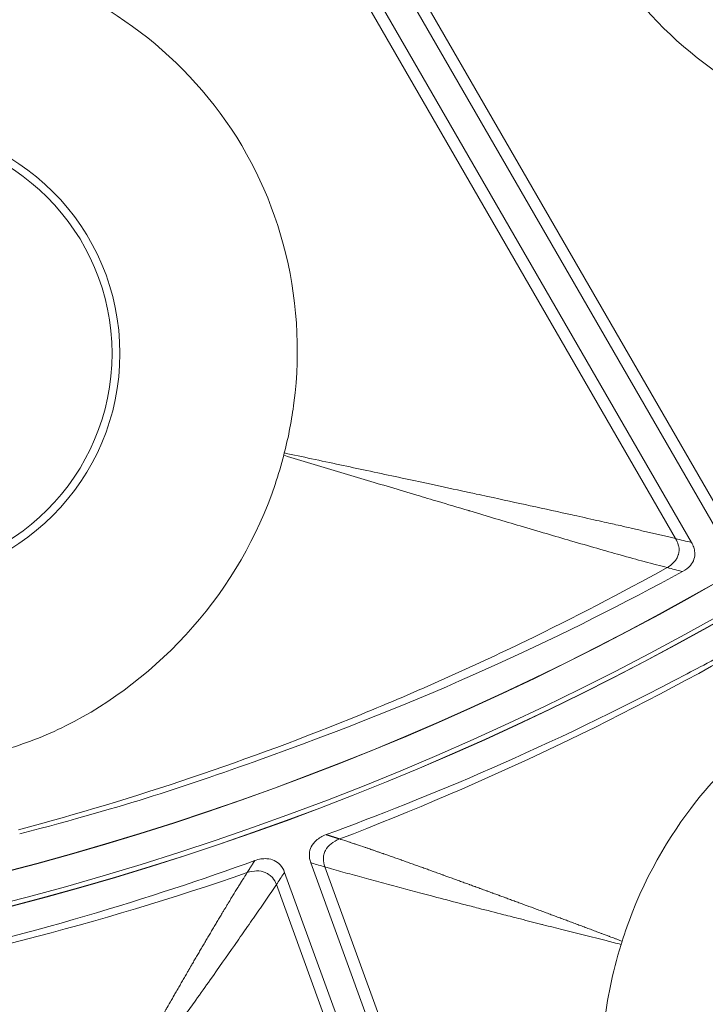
# Model space of a CAD drawing. Header units: inches. Extents: x -2.8 to 15.2, y -6.6 to 17.6.
# Tile 35 of 83: x 12.277 to 12.827, y -5.454 to -4.664. Entities that reach past the tile are written whole.
import ezdxf

# ---------------------------------------------------------------- set-up
doc = ezdxf.new("R2010")
doc.units = ezdxf.units.IN
doc.header["$MEASUREMENT"] = 0
doc.layers.add('Visible (ANSI)', color=7, linetype='Continuous', lineweight=18)
doc.layers.add('Visible Narrow (ANSI)', color=7, linetype='Continuous', lineweight=18)

msp = doc.modelspace()

# ---------------------------------------------------------------- linework, layer by layer
at = {"layer": 'Visible (ANSI)'}
for p, q in [((12.44845, -4.40289), (12.83499, -5.07239)), ((12.42901, -4.41411), (12.81555, -5.08361)), ((12.51015, -5.34069), (12.77467, -6.06746)), ((12.48906, -5.34836), (12.75358, -6.07514))]:
    msp.add_line(p, q, dxfattribs=at)
for centre, radius in [((11.68163, -3.09716), 3.54528), ((11.68163, -3.09716), 3.54195), ((11.68163, -3.09716), 3.28346), ((11.68163, -3.09716), 3.23859), ((11.68163, -3.09716), 3.23588), ((11.68163, -3.09716), 3.20276), ((11.68163, -3.09716), 3.20255), ((11.68163, -3.09716), 2.35257), ((11.68163, -3.09716), 2.35236), ((11.68163, -3.09716), 2.3248), ((11.68163, -3.09716), 2.3246), ((12.17328, -4.93204), 0.17736)]:
    msp.add_circle(centre, radius, dxfattribs=at)
msp.add_arc((11.68163, -3.09716), 2.34921, 220.28965, 319.71035, dxfattribs=at)
for points, knots in [([(12.70018, -4.41283), (12.69774, -4.43961), (12.69882, -4.46374), (12.7067, -4.52633), (12.72021, -4.56719), (12.7633, -4.64173), (12.79102, -4.67164), (12.82846, -4.70123), (12.83713, -4.70742), (12.86415, -4.7248), (12.88332, -4.73464), (12.91396, -4.74677), (12.92493, -4.75046), (12.93611, -4.75358)], [0.65832, 0.65832, 0.65832, 0.65832, 0.923924, 0.923924, 1.474283, 1.474283, 2.034449, 2.034449, 2.195295, 2.195295, 2.519827, 2.519827, 2.693161, 2.693161, 2.693161, 2.693161]), ([(12.48889, -5.01179), (12.49232, -4.99847), (12.4949, -4.98496), (12.50206, -4.92895), (12.4992, -4.88566), (12.47715, -4.80373), (12.45848, -4.76598), (12.40769, -4.70063), (12.37673, -4.67357), (12.33301, -4.64767), (12.323, -4.64228), (12.31176, -4.6371)], [0.753117, 0.753117, 0.753117, 0.753117, 0.903371, 0.903371, 1.377009, 1.377009, 1.842892, 1.842892, 2.29232, 2.29232, 2.404864, 2.404864, 2.404864, 2.404864]), ([(12.25888, -5.2515), (12.26014, -5.25117), (12.2614, -5.25082), (12.28022, -5.2455), (12.29708, -5.23895), (12.34994, -5.21268), (12.38549, -5.18576), (12.44485, -5.11799), (12.46733, -5.07923), (12.48409, -5.02935), (12.4864, -5.02153), (12.48842, -5.0136)], [0.640134, 0.640134, 0.640134, 0.640134, 0.65681, 0.65681, 0.886695, 0.886695, 1.403125, 1.403125, 1.906514, 1.906514, 1.998562, 1.998562, 1.998562, 1.998562]), ([(12.48842, -5.0136), (12.48854, -5.01317), (12.48865, -5.01274), (12.4888, -5.01213), (12.48885, -5.01196), (12.48889, -5.01179)], [0.379679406, 0.379679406, 0.379679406, 0.379679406, 0.381845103, 0.381845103, 0.382696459, 0.382696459, 0.382696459, 0.382696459]), ([(12.81555, -5.08361), (12.81627, -5.08486), (12.81688, -5.08617), (12.81777, -5.08883), (12.81806, -5.09018), (12.81831, -5.09337), (12.81812, -5.09518), (12.81697, -5.09882), (12.81598, -5.10053), (12.81299, -5.1041), (12.81081, -5.10572), (12.80846, -5.10699)], [-0.07105793, -0.07105793, -0.07105793, -0.07105793, -0.06008678, -0.06008678, -0.04957198, -0.04957198, -0.03558379, -0.03558379, -0.02036833, -0.02036833, 0, 0, 0, 0]), ([(12.80846, -5.10699), (12.71424, -5.15789), (12.61757, -5.20449), (12.40618, -5.28066), (12.36574, -5.29403), (12.27658, -5.31755)], [-7.616264, -7.616264, -7.616264, -7.616264, -4.762978, -4.762978, -3.300772, -3.300772, -3.300772, -3.300772]), ([(12.5224, -5.31811), (12.60496, -5.2877), (12.69791, -5.24924), (12.82612, -5.18161), (12.83819, -5.17538), (12.87086, -5.15696)], [-13.567321, -13.567321, -13.567321, -13.567321, -4.529822, -4.529822, -3.431157, -3.431157, -3.431157, -3.431157]), ([(12.90504, -5.21618), (12.90167, -5.21813), (12.89416, -5.22243), (12.87131, -5.23834), (12.85897, -5.24874), (12.84027, -5.26711), (12.83337, -5.27458), (12.8058, -5.30715), (12.78392, -5.34002), (12.7649, -5.38867), (12.76226, -5.39629), (12.75997, -5.40366)], [0.4840466, 0.4840466, 0.4840466, 0.4840466, 0.5090512, 0.5090512, 0.5438831, 0.5438831, 0.5658065, 0.5658065, 0.6361829, 0.6361829, 0.6497439, 0.6497439, 0.6497439, 0.6497439]), ([(12.51015, -5.34069), (12.50973, -5.33953), (12.50941, -5.33834), (12.50902, -5.33594), (12.50895, -5.33473), (12.50915, -5.33157), (12.50963, -5.32968), (12.51146, -5.32591), (12.51284, -5.32417), (12.51662, -5.3208), (12.51929, -5.31926), (12.5224, -5.31811)], [-0.08431808, -0.08431808, -0.08431808, -0.08431808, -0.07336309, -0.07336309, -0.06261102, -0.06261102, -0.04507429, -0.04507429, -0.02527359, -0.02527359, 0, 0, 0, 0]), ([(12.09464, -5.43948), (12.1274, -5.43336), (12.14306, -5.42997), (12.28633, -5.39904), (12.38232, -5.36873), (12.46516, -5.33894)], [-0.8944756, -0.8944756, -0.8944756, -0.8944756, -0.8113355, -0.8113355, -0.1875168, -0.1875168, -0.1875168, -0.1875168]), ([(12.46516, -5.33894), (12.46676, -5.33837), (12.46842, -5.33792), (12.47171, -5.33739), (12.47335, -5.3373), (12.477, -5.33756), (12.47896, -5.33803), (12.48261, -5.33974), (12.4842, -5.34092), (12.48711, -5.34413), (12.48826, -5.34617), (12.48906, -5.34836)], [-0.0739186, -0.0739186, -0.0739186, -0.0739186, -0.06095445, -0.06095445, -0.0484905, -0.0484905, -0.03306529, -0.03306529, -0.01779413, -0.01779413, 0, 0, 0, 0]), ([(12.75917, -5.40622), (12.75188, -5.42921), (12.74783, -5.45069), (12.74097, -5.51196), (12.74447, -5.55522), (12.76806, -5.63506), (12.78688, -5.6709), (12.82491, -5.71903), (12.83962, -5.73432), (12.87342, -5.76335), (12.89622, -5.77963), (12.92412, -5.79348)], [0.4775181, 0.4775181, 0.4775181, 0.4775181, 0.571479, 0.571479, 0.7834136, 0.7834136, 0.9829722, 0.9829722, 1.0877717, 1.0877717, 1.2039733, 1.2039733, 1.2039733, 1.2039733])]:
    msp.add_open_spline(points, degree=3, knots=knots, dxfattribs=at)
msp.add_open_spline([(12.75997, -5.40366), (12.75971, -5.40451), (12.75944, -5.40536), (12.75917, -5.40622)], degree=3, dxfattribs=at)
at = {"layer": 'Visible Narrow (ANSI)'}
for p, q in [((12.45984, -4.40371), (12.83865, -5.05985)), ((12.42403, -4.42438), (12.80285, -5.08052)), ((12.52142, -5.34402), (12.78056, -6.05602)), ((12.48257, -5.35816), (12.74172, -6.07016))]:
    msp.add_line(p, q, dxfattribs=at)
msp.add_circle((12.17328, -4.93204), 0.18372, dxfattribs=at)
for centre, major_axis, ratio, start_param, end_param in [((12.18911, -4.17324), (-1.52672, -0.72001), 0.706246, 1.464841, 1.687943), ((11.98456, -4.24769), (-1.63235, -0.4298), 0.706247, 1.45365, 1.676751)]:
    msp.add_ellipse(centre, major_axis=major_axis, ratio=ratio, start_param=start_param, end_param=end_param, dxfattribs=at)
for points, knots in [([(12.79603, -5.10375), (12.79088, -5.10248), (12.78473, -5.10088), (12.77765, -5.09896), (12.77183, -5.09739), (12.76538, -5.09561), (12.75834, -5.09363), (12.74672, -5.09037), (12.73346, -5.08656), (12.71859, -5.08223), (12.70619, -5.07862), (12.69267, -5.07465), (12.67802, -5.07032), (12.66544, -5.0666), (12.65202, -5.06261), (12.63774, -5.05836), (12.63745, -5.05828), (12.63716, -5.05819), (12.63687, -5.0581), (12.62845, -5.0556), (12.61901, -5.05278), (12.6126, -5.05087), (12.60679, -5.04914), (12.60098, -5.0474), (12.59518, -5.04567), (12.58107, -5.04145), (12.56701, -5.03724), (12.55299, -5.03303), (12.5387, -5.02874), (12.52447, -5.02446), (12.51027, -5.02019), (12.50307, -5.01802), (12.4959, -5.01585), (12.4887, -5.01369), (12.48861, -5.01366), (12.48852, -5.01363), (12.48843, -5.01361)], [0, 0, 0, 0, 0.106473, 0.106473, 0.106473, 0.194074, 0.194074, 0.194074, 0.338623, 0.338623, 0.338623, 0.459107, 0.459107, 0.459107, 0.5625, 0.5625, 0.5625, 0.564607, 0.564607, 0.564607, 0.625, 0.625, 0.625, 0.679759, 0.679759, 0.679759, 0.812973, 0.812973, 0.812973, 0.948719, 0.948719, 0.948719, 1.017565, 1.017565, 1.017565, 1.018442, 1.018442, 1.018442, 1.018442]), ([(12.80285, -5.08052), (12.80139, -5.08016), (12.79991, -5.0798), (12.79841, -5.07944), (12.79688, -5.07908), (12.79534, -5.07872), (12.79378, -5.07836), (12.79222, -5.07799), (12.79064, -5.07763), (12.78905, -5.07726), (12.78587, -5.07653), (12.78264, -5.07579), (12.77937, -5.07503), (12.7761, -5.07427), (12.7728, -5.0735), (12.76947, -5.07272), (12.76874, -5.07254), (12.768, -5.07237), (12.76727, -5.07219), (12.76107, -5.07072), (12.76044, -5.07058), (12.75499, -5.06936), (12.75327, -5.06897), (12.75134, -5.06854), (12.7492, -5.06806), (12.74458, -5.06703), (12.739, -5.06578), (12.73241, -5.06432), (12.73108, -5.06402), (12.72974, -5.06373), (12.72845, -5.06344), (12.72506, -5.06269), (12.72194, -5.062), (12.71991, -5.06155), (12.70946, -5.05924), (12.69818, -5.05676), (12.68608, -5.05412), (12.67537, -5.05178), (12.664, -5.0493), (12.65199, -5.0467), (12.64888, -5.04602), (12.64583, -5.04536), (12.64293, -5.04473), (12.639, -5.04388), (12.63535, -5.04309), (12.63223, -5.04242), (12.63079, -5.04211), (12.62933, -5.0418), (12.62787, -5.04148), (12.61877, -5.03952), (12.60923, -5.03747), (12.59924, -5.03533), (12.5854, -5.03236), (12.5707, -5.02922), (12.55514, -5.0259), (12.54103, -5.02289), (12.52622, -5.01973), (12.51069, -5.01642), (12.50356, -5.01491), (12.49624, -5.01335), (12.48889, -5.01179)], [0, 0, 0, 0, 0.016624, 0.016624, 0.016624, 0.033454, 0.033454, 0.033454, 0.050284, 0.050284, 0.050284, 0.083942, 0.083942, 0.083942, 0.117596, 0.117596, 0.117596, 0.125, 0.125, 0.125, 0.1875, 0.1875, 0.1875, 0.207302, 0.207302, 0.207302, 0.25, 0.25, 0.25, 0.258644, 0.258644, 0.258644, 0.28125, 0.28125, 0.28125, 0.397292, 0.397292, 0.397292, 0.5, 0.5, 0.5, 0.526528, 0.526528, 0.526528, 0.5625, 0.5625, 0.5625, 0.579156, 0.579156, 0.579156, 0.682615, 0.682615, 0.682615, 0.82613, 0.82613, 0.82613, 0.956267, 0.956267, 0.956267, 1.015984, 1.015984, 1.015984, 1.015984]), ([(12.80285, -5.08052), (12.80383, -5.08222), (12.80455, -5.08386), (12.805, -5.08546), (12.80514, -5.08595), (12.80526, -5.08644), (12.80535, -5.08693), (12.80577, -5.08912), (12.80569, -5.0912), (12.80514, -5.09318), (12.8051, -5.09333), (12.80505, -5.09348), (12.805, -5.09362), (12.80467, -5.09465), (12.80421, -5.09566), (12.8036, -5.09665), (12.80306, -5.09754), (12.8024, -5.09841), (12.80163, -5.09926), (12.80048, -5.10051), (12.79908, -5.10172), (12.79739, -5.10288), (12.79695, -5.10317), (12.7965, -5.10346), (12.79603, -5.10375)], [0, 0, 0, 0, 0.1842961, 0.1842961, 0.1842961, 0.241452, 0.241452, 0.241452, 0.5, 0.5, 0.5, 0.5195229, 0.5195229, 0.5195229, 0.655182, 0.655182, 0.655182, 0.7763475, 0.7763475, 0.7763475, 0.9543439, 0.9543439, 0.9543439, 0.9999909, 0.9999909, 0.9999909, 0.9999909]), ([(12.27569, -5.31423), (12.3224, -5.30171), (12.41501, -5.27373), (12.55102, -5.22307), (12.6782, -5.1663), (12.75887, -5.12439), (12.79603, -5.10375)], [0, 0, 0, 0, 0.2577886, 0.5155772, 0.7733658, 0.9999993, 0.9999993, 0.9999993, 0.9999993]), ([(12.53331, -5.32158), (12.53061, -5.32262), (12.52831, -5.32391), (12.52644, -5.3254), (12.52444, -5.32699), (12.52293, -5.32879), (12.52189, -5.33078), (12.52132, -5.33188), (12.52089, -5.33303), (12.52061, -5.33423), (12.52035, -5.33534), (12.52022, -5.3365), (12.52022, -5.33769), (12.52023, -5.33971), (12.52062, -5.34183), (12.52142, -5.34402)], [0, 0, 0, 0, 0.2413876, 0.2413876, 0.2413876, 0.5, 0.5, 0.5, 0.6429711, 0.6429711, 0.6429711, 0.7754617, 0.7754617, 0.7754617, 1, 1, 1, 1]), ([(12.75997, -5.40366), (12.75868, -5.40318), (12.75739, -5.40269), (12.75611, -5.40221), (12.75576, -5.40208), (12.75542, -5.40195), (12.75507, -5.40182), (12.75473, -5.40169), (12.75438, -5.40156), (12.75404, -5.40143), (12.75335, -5.40117), (12.75266, -5.40091), (12.75197, -5.40065), (12.75128, -5.40039), (12.75059, -5.40013), (12.7499, -5.39987), (12.74956, -5.39974), (12.74921, -5.39961), (12.74887, -5.39948), (12.74852, -5.39935), (12.74818, -5.39922), (12.74783, -5.39909), (12.74681, -5.39871), (12.74578, -5.39832), (12.74474, -5.39793), (12.7444, -5.3978), (12.74406, -5.39767), (12.74371, -5.39754), (12.74337, -5.39742), (12.74303, -5.39729), (12.74268, -5.39716), (12.74166, -5.39677), (12.74063, -5.39639), (12.7396, -5.396), (12.73892, -5.39575), (12.73824, -5.39549), (12.73755, -5.39523), (12.73687, -5.39498), (12.73619, -5.39472), (12.7355, -5.39446), (12.73415, -5.39395), (12.73278, -5.39344), (12.73141, -5.39293), (12.73074, -5.39268), (12.73005, -5.39242), (12.72937, -5.39217), (12.7287, -5.39191), (12.72802, -5.39166), (12.72733, -5.3914), (12.72598, -5.3909), (12.72463, -5.39039), (12.72327, -5.38988), (12.72259, -5.38963), (12.72191, -5.38938), (12.72124, -5.38912), (12.72056, -5.38887), (12.71988, -5.38862), (12.71921, -5.38837), (12.71853, -5.38812), (12.71786, -5.38786), (12.71718, -5.38761), (12.71651, -5.38736), (12.71583, -5.38711), (12.71516, -5.38686), (12.71448, -5.38661), (12.71381, -5.38635), (12.71314, -5.3861), (12.71246, -5.38585), (12.71179, -5.3856), (12.71112, -5.38535), (12.71045, -5.3851), (12.70977, -5.38485), (12.7091, -5.3846), (12.70843, -5.38435), (12.70776, -5.3841), (12.70709, -5.38385), (12.70575, -5.38335), (12.70441, -5.38286), (12.70307, -5.38236), (12.7024, -5.38211), (12.70173, -5.38186), (12.70106, -5.38161), (12.70039, -5.38136), (12.69973, -5.38111), (12.69906, -5.38087), (12.69839, -5.38062), (12.69772, -5.38037), (12.69705, -5.38012), (12.69639, -5.37988), (12.69572, -5.37963), (12.69506, -5.37938), (12.69439, -5.37913), (12.69372, -5.37889), (12.69306, -5.37864), (12.69239, -5.37839), (12.69173, -5.37815), (12.69106, -5.3779), (12.68842, -5.37692), (12.68577, -5.37594), (12.68311, -5.37496), (12.68245, -5.37471), (12.68178, -5.37447), (12.68112, -5.37422), (12.68046, -5.37398), (12.6798, -5.37374), (12.67914, -5.37349), (12.67848, -5.37325), (12.67782, -5.37301), (12.67716, -5.37276), (12.6765, -5.37252), (12.67585, -5.37228), (12.67519, -5.37203), (12.67453, -5.37179), (12.67387, -5.37155), (12.67321, -5.37131), (12.67255, -5.37106), (12.6719, -5.37082), (12.67124, -5.37058), (12.66993, -5.3701), (12.66862, -5.36961), (12.6673, -5.36913), (12.66697, -5.36901), (12.66665, -5.36889), (12.66632, -5.36877), (12.66599, -5.36865), (12.66566, -5.36853), (12.66534, -5.36841), (12.66468, -5.36817), (12.66403, -5.36793), (12.66337, -5.36769), (12.66288, -5.36751), (12.66239, -5.36732), (12.6619, -5.36714), (12.66174, -5.36708), (12.66158, -5.36702), (12.66141, -5.36696), (12.66125, -5.3669), (12.66109, -5.36684), (12.66092, -5.36678), (12.66043, -5.36661), (12.65994, -5.36643), (12.65945, -5.36625), (12.6588, -5.36601), (12.65815, -5.36577), (12.6575, -5.36553), (12.65717, -5.36541), (12.65685, -5.36529), (12.65652, -5.36517), (12.65619, -5.36505), (12.65587, -5.36493), (12.65554, -5.36481), (12.65489, -5.36457), (12.65424, -5.36433), (12.65359, -5.3641), (12.6531, -5.36392), (12.65262, -5.36374), (12.65213, -5.36356), (12.65201, -5.36352), (12.65189, -5.36347), (12.65176, -5.36343), (12.65156, -5.36335), (12.65136, -5.36328), (12.65115, -5.3632), (12.65067, -5.36303), (12.65018, -5.36285), (12.64969, -5.36267), (12.64905, -5.36243), (12.6484, -5.36219), (12.64775, -5.36196), (12.64743, -5.36184), (12.6471, -5.36172), (12.64678, -5.3616), (12.64645, -5.36148), (12.64613, -5.36136), (12.64581, -5.36125), (12.64516, -5.36101), (12.64451, -5.36077), (12.64387, -5.36054), (12.64338, -5.36036), (12.6429, -5.36018), (12.64241, -5.36001), (12.64225, -5.35995), (12.64209, -5.35989), (12.64193, -5.35983), (12.64177, -5.35977), (12.6416, -5.35971), (12.64144, -5.35965), (12.64096, -5.35948), (12.64048, -5.3593), (12.63999, -5.35912), (12.63935, -5.35889), (12.6387, -5.35865), (12.63806, -5.35842), (12.63782, -5.35833), (12.63758, -5.35824), (12.63735, -5.35816), (12.63694, -5.35801), (12.63653, -5.35786), (12.63613, -5.35771), (12.63483, -5.35724), (12.63354, -5.35677), (12.63227, -5.35631), (12.63162, -5.35607), (12.63098, -5.35584), (12.63034, -5.35561), (12.6297, -5.35537), (12.62906, -5.35514), (12.62842, -5.35491), (12.62778, -5.35468), (12.62714, -5.35444), (12.6265, -5.35421), (12.62586, -5.35398), (12.62522, -5.35375), (12.62459, -5.35352), (12.62329, -5.35305), (12.62202, -5.35258), (12.62076, -5.35213), (12.61979, -5.35178), (12.61884, -5.35143), (12.61789, -5.35109), (12.61757, -5.35097), (12.61726, -5.35086), (12.61694, -5.35074), (12.61662, -5.35063), (12.6163, -5.35051), (12.61599, -5.3504), (12.61502, -5.35005), (12.61407, -5.34971), (12.61313, -5.34937), (12.61249, -5.34913), (12.61186, -5.34891), (12.61123, -5.34868), (12.61052, -5.34842), (12.60981, -5.34816), (12.60911, -5.34791), (12.60854, -5.34771), (12.60799, -5.34751), (12.60744, -5.34731), (12.6068, -5.34708), (12.60617, -5.34685), (12.60554, -5.34663), (12.60491, -5.3464), (12.60428, -5.34617), (12.60366, -5.34594), (12.60303, -5.34572), (12.6024, -5.34549), (12.60177, -5.34526), (12.60052, -5.34482), (12.59927, -5.34437), (12.598, -5.34391), (12.59738, -5.34369), (12.59676, -5.34346), (12.59612, -5.34324), (12.5955, -5.34301), (12.59488, -5.34279), (12.59424, -5.34256), (12.59363, -5.34234), (12.593, -5.34212), (12.59237, -5.34189), (12.59175, -5.34167), (12.59113, -5.34145), (12.5905, -5.34123), (12.58988, -5.34101), (12.58926, -5.34078), (12.58863, -5.34056), (12.58801, -5.34034), (12.58739, -5.34012), (12.58676, -5.33989), (12.58615, -5.33968), (12.58553, -5.33946), (12.58489, -5.33923), (12.58428, -5.33902), (12.58366, -5.3388), (12.58303, -5.33857), (12.5829, -5.33852), (12.58277, -5.33848), (12.58264, -5.33843), (12.5815, -5.33803), (12.58039, -5.33764), (12.57932, -5.33726), (12.57869, -5.33703), (12.57807, -5.33682), (12.57747, -5.3366), (12.57684, -5.33638), (12.57622, -5.33616), (12.57562, -5.33595), (12.57499, -5.33573), (12.57438, -5.33551), (12.57378, -5.3353), (12.57315, -5.33508), (12.57254, -5.33487), (12.57194, -5.33466), (12.57131, -5.33444), (12.5707, -5.33422), (12.5701, -5.33401), (12.56964, -5.33385), (12.56919, -5.3337), (12.56875, -5.33354), (12.56859, -5.33349), (12.56843, -5.33343), (12.56827, -5.33337), (12.56731, -5.33304), (12.56643, -5.33273), (12.56554, -5.33242), (12.56524, -5.33231), (12.56494, -5.33221), (12.56463, -5.3321), (12.56433, -5.332), (12.56403, -5.33189), (12.56372, -5.33179), (12.5629, -5.3315), (12.56201, -5.33119), (12.561, -5.33084), (12.56071, -5.33074), (12.56041, -5.33064), (12.5601, -5.33053), (12.55981, -5.33043), (12.55951, -5.33033), (12.5592, -5.33022), (12.55864, -5.33003), (12.55804, -5.32982), (12.5574, -5.3296), (12.5569, -5.32943), (12.55638, -5.32925), (12.55583, -5.32906), (12.55545, -5.32893), (12.55508, -5.3288), (12.55472, -5.32868), (12.55442, -5.32857), (12.55412, -5.32847), (12.55383, -5.32837), (12.55122, -5.32748), (12.54888, -5.32668), (12.54678, -5.32597), (12.54648, -5.32588), (12.54619, -5.32578), (12.5459, -5.32568), (12.54561, -5.32558), (12.54532, -5.32549), (12.54504, -5.32539), (12.54444, -5.32519), (12.54386, -5.325), (12.54331, -5.32482), (12.54286, -5.32467), (12.54243, -5.32453), (12.54202, -5.32439), (12.54188, -5.32434), (12.54173, -5.3243), (12.54159, -5.32425), (12.54145, -5.3242), (12.54131, -5.32415), (12.54117, -5.32411), (12.54072, -5.32396), (12.5403, -5.32382), (12.53989, -5.32369), (12.53643, -5.32256), (12.53429, -5.32189), (12.53331, -5.32158)], [-0.025089, -0.025089, -0.025089, -0.025089, -0.00702, -0.00702, -0.00702, -0.00216, -0.00216, -0.00216, 0.002697, 0.002697, 0.002697, 0.012366, 0.012366, 0.012366, 0.02197, 0.02197, 0.02197, 0.026749, 0.026749, 0.026749, 0.031512, 0.031512, 0.031512, 0.045713, 0.045713, 0.045713, 0.050418, 0.050418, 0.050418, 0.055108, 0.055108, 0.055108, 0.069097, 0.069097, 0.069097, 0.078356, 0.078356, 0.078356, 0.087563, 0.087563, 0.087563, 0.105829, 0.105829, 0.105829, 0.11489, 0.11489, 0.11489, 0.123905, 0.123905, 0.123905, 0.141802, 0.141802, 0.141802, 0.150686, 0.150686, 0.150686, 0.15953, 0.15953, 0.15953, 0.168333, 0.168333, 0.168333, 0.177097, 0.177097, 0.177097, 0.185824, 0.185824, 0.185824, 0.194513, 0.194513, 0.194513, 0.203167, 0.203167, 0.203167, 0.211786, 0.211786, 0.211786, 0.228922, 0.228922, 0.228922, 0.237441, 0.237441, 0.237441, 0.245928, 0.245928, 0.245928, 0.254385, 0.254385, 0.254385, 0.262813, 0.262813, 0.262813, 0.27121, 0.27121, 0.27121, 0.27958, 0.27958, 0.27958, 0.312789, 0.312789, 0.312789, 0.321028, 0.321028, 0.321028, 0.329242, 0.329242, 0.329242, 0.337432, 0.337432, 0.337432, 0.3456, 0.3456, 0.3456, 0.353745, 0.353745, 0.353745, 0.361868, 0.361868, 0.361868, 0.378051, 0.378051, 0.378051, 0.382084, 0.382084, 0.382084, 0.386112, 0.386112, 0.386112, 0.394153, 0.394153, 0.394153, 0.400171, 0.400171, 0.400171, 0.402175, 0.402175, 0.402175, 0.404178, 0.404178, 0.404178, 0.410179, 0.410179, 0.410179, 0.418164, 0.418164, 0.418164, 0.42215, 0.42215, 0.42215, 0.426132, 0.426132, 0.426132, 0.434082, 0.434082, 0.434082, 0.440034, 0.440034, 0.440034, 0.441521, 0.441521, 0.441521, 0.443997, 0.443997, 0.443997, 0.449934, 0.449934, 0.449934, 0.457836, 0.457836, 0.457836, 0.461781, 0.461781, 0.461781, 0.465722, 0.465722, 0.465722, 0.473594, 0.473594, 0.473594, 0.479488, 0.479488, 0.479488, 0.481451, 0.481451, 0.481451, 0.483413, 0.483413, 0.483413, 0.489294, 0.489294, 0.489294, 0.497124, 0.497124, 0.497124, 0.5, 0.5, 0.5, 0.504958, 0.504958, 0.504958, 0.520846, 0.520846, 0.520846, 0.528912, 0.528912, 0.528912, 0.537061, 0.537061, 0.537061, 0.545298, 0.545298, 0.545298, 0.553624, 0.553624, 0.553624, 0.57056, 0.57056, 0.57056, 0.583523, 0.583523, 0.583523, 0.587896, 0.587896, 0.587896, 0.592297, 0.592297, 0.592297, 0.605664, 0.605664, 0.605664, 0.614721, 0.614721, 0.614721, 0.625, 0.625, 0.625, 0.63323, 0.63323, 0.63323, 0.642727, 0.642727, 0.642727, 0.65233, 0.65233, 0.65233, 0.66197, 0.66197, 0.66197, 0.681086, 0.681086, 0.681086, 0.690432, 0.690432, 0.690432, 0.699565, 0.699565, 0.699565, 0.708446, 0.708446, 0.708446, 0.717049, 0.717049, 0.717049, 0.725356, 0.725356, 0.725356, 0.733361, 0.733361, 0.733361, 0.741064, 0.741064, 0.741064, 0.748472, 0.748472, 0.748472, 0.75, 0.75, 0.75, 0.763257, 0.763257, 0.763257, 0.771025, 0.771025, 0.771025, 0.779085, 0.779085, 0.779085, 0.787472, 0.787472, 0.787472, 0.796229, 0.796229, 0.796229, 0.80541, 0.80541, 0.80541, 0.8125, 0.8125, 0.8125, 0.815104, 0.815104, 0.815104, 0.831132, 0.831132, 0.831132, 0.836524, 0.836524, 0.836524, 0.841725, 0.841725, 0.841725, 0.855536, 0.855536, 0.855536, 0.859509, 0.859509, 0.859509, 0.863198, 0.863198, 0.863198, 0.86984, 0.86984, 0.86984, 0.875, 0.875, 0.875, 0.878499, 0.878499, 0.878499, 0.881377, 0.881377, 0.881377, 0.906908, 0.906908, 0.906908, 0.9105, 0.9105, 0.9105, 0.914208, 0.914208, 0.914208, 0.922024, 0.922024, 0.922024, 0.928298, 0.928298, 0.928298, 0.930482, 0.930482, 0.930482, 0.932717, 0.932717, 0.932717, 0.939772, 0.939772, 0.939772, 1, 1, 1, 1]), ([(12.52142, -5.34402), (12.51799, -5.34301), (12.51455, -5.34199), (12.51112, -5.34098), (12.5108, -5.34088), (12.51047, -5.34078), (12.51015, -5.34069)], [0.2262638, 0.2262638, 0.2262638, 0.2262638, 1, 1, 1, 1.0733801, 1.0733801, 1.0733801, 1.0733801]), ([(12.33816, -5.55719), (12.33884, -5.55599), (12.33951, -5.55479), (12.34019, -5.55359), (12.34037, -5.55327), (12.34055, -5.55295), (12.34073, -5.55263), (12.34091, -5.5523), (12.34109, -5.55198), (12.34127, -5.55166), (12.34163, -5.55102), (12.342, -5.55037), (12.34236, -5.54973), (12.34272, -5.54909), (12.34308, -5.54845), (12.34344, -5.54781), (12.34362, -5.54749), (12.3438, -5.54717), (12.34398, -5.54685), (12.34416, -5.54652), (12.34434, -5.5462), (12.34452, -5.54588), (12.34506, -5.54492), (12.3456, -5.54396), (12.34614, -5.54301), (12.34632, -5.54269), (12.34649, -5.54237), (12.34667, -5.54205), (12.34685, -5.54173), (12.34703, -5.54141), (12.34721, -5.54109), (12.34775, -5.54013), (12.34829, -5.53917), (12.34883, -5.53822), (12.34918, -5.53758), (12.34954, -5.53695), (12.3499, -5.53631), (12.35026, -5.53568), (12.35061, -5.53504), (12.35097, -5.53441), (12.35169, -5.53313), (12.3524, -5.53186), (12.35311, -5.5306), (12.35347, -5.52997), (12.35382, -5.52933), (12.35418, -5.5287), (12.35454, -5.52807), (12.35489, -5.52744), (12.35525, -5.52681), (12.35596, -5.52554), (12.35667, -5.52428), (12.35738, -5.52302), (12.35773, -5.52239), (12.35808, -5.52177), (12.35844, -5.52114), (12.35879, -5.52051), (12.35915, -5.51988), (12.3595, -5.51925), (12.35985, -5.51862), (12.36021, -5.518), (12.36056, -5.51737), (12.36091, -5.51674), (12.36127, -5.51612), (12.36162, -5.51549), (12.36197, -5.51486), (12.36233, -5.51424), (12.36268, -5.51361), (12.36303, -5.51299), (12.36338, -5.51236), (12.36373, -5.51174), (12.36409, -5.51111), (12.36444, -5.51049), (12.36479, -5.50987), (12.36514, -5.50924), (12.36549, -5.50862), (12.36585, -5.508), (12.36655, -5.50675), (12.36725, -5.50551), (12.36795, -5.50427), (12.3683, -5.50365), (12.36865, -5.50303), (12.369, -5.50241), (12.36935, -5.50179), (12.3697, -5.50117), (12.37005, -5.50055), (12.3704, -5.49993), (12.37075, -5.49931), (12.3711, -5.49869), (12.37145, -5.49807), (12.3718, -5.49746), (12.37215, -5.49684), (12.3725, -5.49622), (12.37285, -5.4956), (12.3732, -5.49499), (12.37355, -5.49437), (12.37389, -5.49376), (12.37424, -5.49314), (12.37565, -5.49066), (12.37704, -5.4882), (12.37842, -5.48577), (12.37876, -5.48516), (12.37911, -5.48455), (12.37946, -5.48394), (12.3798, -5.48333), (12.38015, -5.48271), (12.3805, -5.4821), (12.38084, -5.48149), (12.38119, -5.48088), (12.38154, -5.48027), (12.38188, -5.47966), (12.38223, -5.47905), (12.38257, -5.47845), (12.38292, -5.47784), (12.38327, -5.47723), (12.38361, -5.47662), (12.38396, -5.47601), (12.3843, -5.4754), (12.38465, -5.4748), (12.38534, -5.47358), (12.38603, -5.47237), (12.38672, -5.47116), (12.38689, -5.47086), (12.38706, -5.47055), (12.38723, -5.47025), (12.38741, -5.46995), (12.38758, -5.46965), (12.38775, -5.46934), (12.3881, -5.46874), (12.38844, -5.46813), (12.38878, -5.46753), (12.38904, -5.46708), (12.3893, -5.46662), (12.38956, -5.46617), (12.38964, -5.46602), (12.38973, -5.46587), (12.38982, -5.46572), (12.3899, -5.46557), (12.38999, -5.46542), (12.39007, -5.46527), (12.39033, -5.46482), (12.39059, -5.46436), (12.39085, -5.46391), (12.39119, -5.46331), (12.39154, -5.46271), (12.39188, -5.46211), (12.39205, -5.46181), (12.39222, -5.46151), (12.39239, -5.46121), (12.39256, -5.4609), (12.39274, -5.4606), (12.39291, -5.4603), (12.39325, -5.4597), (12.39359, -5.4591), (12.39394, -5.4585), (12.39419, -5.45805), (12.39445, -5.4576), (12.39471, -5.45715), (12.39479, -5.457), (12.39488, -5.45686), (12.39496, -5.45671), (12.39505, -5.45656), (12.39514, -5.45641), (12.39522, -5.45626), (12.39548, -5.45581), (12.39574, -5.45536), (12.39599, -5.45491), (12.39634, -5.45431), (12.39668, -5.45371), (12.39702, -5.45312), (12.39719, -5.45282), (12.39736, -5.45252), (12.39753, -5.45222), (12.3977, -5.45192), (12.39787, -5.45162), (12.39804, -5.45133), (12.39839, -5.45073), (12.39873, -5.45013), (12.39907, -5.44954), (12.39933, -5.44909), (12.39958, -5.44864), (12.39984, -5.4482), (12.39992, -5.44805), (12.40001, -5.4479), (12.40009, -5.44775), (12.40018, -5.4476), (12.40027, -5.44745), (12.40035, -5.44731), (12.40061, -5.44686), (12.40086, -5.44641), (12.40112, -5.44597), (12.40146, -5.44537), (12.4018, -5.44478), (12.40214, -5.44419), (12.40231, -5.44389), (12.40248, -5.44359), (12.40265, -5.4433), (12.40282, -5.443), (12.40299, -5.4427), (12.40316, -5.44241), (12.40385, -5.44122), (12.40453, -5.44003), (12.40521, -5.43886), (12.40555, -5.43827), (12.40589, -5.43768), (12.40623, -5.43709), (12.40657, -5.4365), (12.40691, -5.43591), (12.40725, -5.43532), (12.40759, -5.43473), (12.40793, -5.43414), (12.40827, -5.43355), (12.40861, -5.43296), (12.40895, -5.43237), (12.40929, -5.43179), (12.40997, -5.43061), (12.41065, -5.42943), (12.41132, -5.42827), (12.41183, -5.42739), (12.41234, -5.42651), (12.41285, -5.42564), (12.41302, -5.42534), (12.41319, -5.42505), (12.41336, -5.42476), (12.41353, -5.42447), (12.4137, -5.42417), (12.41387, -5.42388), (12.41438, -5.423), (12.41488, -5.42213), (12.41539, -5.42126), (12.41573, -5.42068), (12.41607, -5.42009), (12.4164, -5.41951), (12.41674, -5.41893), (12.41708, -5.41835), (12.41742, -5.41777), (12.41776, -5.41719), (12.4181, -5.41661), (12.41843, -5.41603), (12.41877, -5.41545), (12.41911, -5.41487), (12.41945, -5.41429), (12.41979, -5.41371), (12.42012, -5.41313), (12.42046, -5.41256), (12.4208, -5.41198), (12.42114, -5.4114), (12.42147, -5.41082), (12.42215, -5.40966), (12.42283, -5.40851), (12.4235, -5.40737), (12.42384, -5.40679), (12.42417, -5.40622), (12.42451, -5.40564), (12.42485, -5.40507), (12.42519, -5.40449), (12.42552, -5.40392), (12.42586, -5.40335), (12.4262, -5.40277), (12.42653, -5.4022), (12.42687, -5.40163), (12.42721, -5.40106), (12.42754, -5.40049), (12.42788, -5.39991), (12.42822, -5.39934), (12.42855, -5.39878), (12.42889, -5.3982), (12.42923, -5.39763), (12.42956, -5.39707), (12.4299, -5.39649), (12.43024, -5.39593), (12.43057, -5.39536), (12.43091, -5.39479), (12.43125, -5.39422), (12.43158, -5.39366), (12.43226, -5.39251), (12.43293, -5.39138), (12.4336, -5.39026), (12.43393, -5.3897), (12.43427, -5.38913), (12.4346, -5.38857), (12.43494, -5.38801), (12.43527, -5.38744), (12.43561, -5.38688), (12.43594, -5.38632), (12.43628, -5.38576), (12.43661, -5.3852), (12.43695, -5.38464), (12.43728, -5.38408), (12.43762, -5.38352), (12.43795, -5.38296), (12.43829, -5.3824), (12.43862, -5.38185), (12.43895, -5.38129), (12.43929, -5.38073), (12.43962, -5.38018), (12.44012, -5.37934), (12.44062, -5.37851), (12.44112, -5.37769), (12.44129, -5.37741), (12.44145, -5.37713), (12.44162, -5.37686), (12.44178, -5.37658), (12.44195, -5.37631), (12.44212, -5.37603), (12.44262, -5.3752), (12.44312, -5.37438), (12.44361, -5.37356), (12.44378, -5.37328), (12.44394, -5.37301), (12.44411, -5.37274), (12.44427, -5.37246), (12.44444, -5.37219), (12.44461, -5.37192), (12.44494, -5.37137), (12.44527, -5.37082), (12.4456, -5.37028), (12.44593, -5.36974), (12.44626, -5.36919), (12.44659, -5.36866), (12.44675, -5.36838), (12.44692, -5.36811), (12.44708, -5.36784), (12.44725, -5.36757), (12.44741, -5.3673), (12.44758, -5.36704), (12.44892, -5.36484), (12.45022, -5.36271), (12.4515, -5.36065), (12.45166, -5.36039), (12.45182, -5.36013), (12.45198, -5.35986), (12.45215, -5.3596), (12.45231, -5.35934), (12.45247, -5.35908), (12.45279, -5.35856), (12.45311, -5.35804), (12.45343, -5.35753), (12.45367, -5.35714), (12.45391, -5.35675), (12.45415, -5.35637), (12.45423, -5.35624), (12.45431, -5.35611), (12.45439, -5.35599), (12.45447, -5.35586), (12.45455, -5.35573), (12.45463, -5.3556), (12.45487, -5.35522), (12.45511, -5.35484), (12.45534, -5.35447), (12.45663, -5.35241), (12.45787, -5.35045), (12.45904, -5.34861)], [-0.017029, -0.017029, -0.017029, -0.017029, -0.004762, -0.004762, -0.004762, -0.001465, -0.001465, -0.001465, 0.001832, 0.001832, 0.001832, 0.008441, 0.008441, 0.008441, 0.015071, 0.015071, 0.015071, 0.018395, 0.018395, 0.018395, 0.021723, 0.021723, 0.021723, 0.031741, 0.031741, 0.031741, 0.035091, 0.035091, 0.035091, 0.038447, 0.038447, 0.038447, 0.048547, 0.048547, 0.048547, 0.055309, 0.055309, 0.055309, 0.062093, 0.062093, 0.062093, 0.07573, 0.07573, 0.07573, 0.082583, 0.082583, 0.082583, 0.08946, 0.08946, 0.08946, 0.103285, 0.103285, 0.103285, 0.110234, 0.110234, 0.110234, 0.117208, 0.117208, 0.117208, 0.124206, 0.124206, 0.124206, 0.13123, 0.13123, 0.13123, 0.138279, 0.138279, 0.138279, 0.145353, 0.145353, 0.145353, 0.152454, 0.152454, 0.152454, 0.15958, 0.15958, 0.15958, 0.173913, 0.173913, 0.173913, 0.18112, 0.18112, 0.18112, 0.188355, 0.188355, 0.188355, 0.195617, 0.195617, 0.195617, 0.202907, 0.202907, 0.202907, 0.210226, 0.210226, 0.210226, 0.217573, 0.217573, 0.217573, 0.247256, 0.247256, 0.247256, 0.254752, 0.254752, 0.254752, 0.262279, 0.262279, 0.262279, 0.269837, 0.269837, 0.269837, 0.277426, 0.277426, 0.277426, 0.285048, 0.285048, 0.285048, 0.292702, 0.292702, 0.292702, 0.30811, 0.30811, 0.30811, 0.311983, 0.311983, 0.311983, 0.315864, 0.315864, 0.315864, 0.323652, 0.323652, 0.323652, 0.329516, 0.329516, 0.329516, 0.331475, 0.331475, 0.331475, 0.333436, 0.333436, 0.333436, 0.339333, 0.339333, 0.339333, 0.347226, 0.347226, 0.347226, 0.351187, 0.351187, 0.351187, 0.355156, 0.355156, 0.355156, 0.363122, 0.363122, 0.363122, 0.369121, 0.369121, 0.369121, 0.371125, 0.371125, 0.371125, 0.373132, 0.373132, 0.373132, 0.379166, 0.379166, 0.379166, 0.387245, 0.387245, 0.387245, 0.391299, 0.391299, 0.391299, 0.395362, 0.395362, 0.395362, 0.403519, 0.403519, 0.403519, 0.409663, 0.409663, 0.409663, 0.411715, 0.411715, 0.411715, 0.413771, 0.413771, 0.413771, 0.419952, 0.419952, 0.419952, 0.42823, 0.42823, 0.42823, 0.432385, 0.432385, 0.432385, 0.43655, 0.43655, 0.43655, 0.453316, 0.453316, 0.453316, 0.461764, 0.461764, 0.461764, 0.470257, 0.470257, 0.470257, 0.478794, 0.478794, 0.478794, 0.487377, 0.487377, 0.487377, 0.504683, 0.504683, 0.504683, 0.517788, 0.517788, 0.517788, 0.522181, 0.522181, 0.522181, 0.526586, 0.526586, 0.526586, 0.539877, 0.539877, 0.539877, 0.548802, 0.548802, 0.548802, 0.557778, 0.557778, 0.557778, 0.566808, 0.566808, 0.566808, 0.575892, 0.575892, 0.575892, 0.585031, 0.585031, 0.585031, 0.594227, 0.594227, 0.594227, 0.612789, 0.612789, 0.612789, 0.622159, 0.622159, 0.622159, 0.631589, 0.631589, 0.631589, 0.641081, 0.641081, 0.641081, 0.650636, 0.650636, 0.650636, 0.660255, 0.660255, 0.660255, 0.66994, 0.66994, 0.66994, 0.679691, 0.679691, 0.679691, 0.68951, 0.68951, 0.68951, 0.709359, 0.709359, 0.709359, 0.719392, 0.719392, 0.719392, 0.7295, 0.7295, 0.7295, 0.739683, 0.739683, 0.739683, 0.749944, 0.749944, 0.749944, 0.760285, 0.760285, 0.760285, 0.770707, 0.770707, 0.770707, 0.786497, 0.786497, 0.786497, 0.791803, 0.791803, 0.791803, 0.797131, 0.797131, 0.797131, 0.81325, 0.81325, 0.81325, 0.818669, 0.818669, 0.818669, 0.82411, 0.82411, 0.82411, 0.835065, 0.835065, 0.835065, 0.846117, 0.846117, 0.846117, 0.85168, 0.85168, 0.85168, 0.857268, 0.857268, 0.857268, 0.902927, 0.902927, 0.902927, 0.908759, 0.908759, 0.908759, 0.91462, 0.91462, 0.91462, 0.926431, 0.926431, 0.926431, 0.935369, 0.935369, 0.935369, 0.938364, 0.938364, 0.938364, 0.941367, 0.941367, 0.941367, 0.950423, 0.950423, 0.950423, 1, 1, 1, 1]), ([(12.45904, -5.34861), (12.46169, -5.3477), (12.46426, -5.34724), (12.46668, -5.34721), (12.4692, -5.34719), (12.47154, -5.34764), (12.47365, -5.34853), (12.47478, -5.349), (12.47583, -5.34959), (12.4768, -5.35029), (12.47773, -5.35097), (12.47859, -5.35175), (12.47936, -5.35263), (12.48072, -5.35419), (12.4818, -5.35606), (12.48257, -5.35816)], [0, 0, 0, 0, 0.244978, 0.244978, 0.244978, 0.5, 0.5, 0.5, 0.63582, 0.63582, 0.63582, 0.767125, 0.767125, 0.767125, 1, 1, 1, 1]), ([(12.48257, -5.35816), (12.48455, -5.35518), (12.48652, -5.3522), (12.48849, -5.34922), (12.48868, -5.34893), (12.48887, -5.34865), (12.48906, -5.34836)], [0.2263522, 0.2263522, 0.2263522, 0.2263522, 1, 1, 1, 1.0738081, 1.0738081, 1.0738081, 1.0738081]), ([(12.75917, -5.40622), (12.75915, -5.40621), (12.75913, -5.40621), (12.75911, -5.4062), (12.75511, -5.4052), (12.75113, -5.4042), (12.74711, -5.40319), (12.74423, -5.40247), (12.74133, -5.40174), (12.73842, -5.40101), (12.73555, -5.40029), (12.73266, -5.39956), (12.72976, -5.39883), (12.72407, -5.3974), (12.71833, -5.39595), (12.71252, -5.39447), (12.70723, -5.39314), (12.70189, -5.39178), (12.6965, -5.39041), (12.69619, -5.39033), (12.69588, -5.39025), (12.69557, -5.39017), (12.68987, -5.38873), (12.68413, -5.38726), (12.67833, -5.38578), (12.6739, -5.38465), (12.66944, -5.38351), (12.66496, -5.38235), (12.6581, -5.38059), (12.65172, -5.37896), (12.64456, -5.37711), (12.64089, -5.37616), (12.63702, -5.37516), (12.63277, -5.37406), (12.62535, -5.37214), (12.61819, -5.37027), (12.61131, -5.36846), (12.59967, -5.36541), (12.58881, -5.36252), (12.57875, -5.35981), (12.57319, -5.35832), (12.56788, -5.35687), (12.56282, -5.35549), (12.55733, -5.354), (12.55214, -5.35258), (12.54727, -5.35125), (12.54464, -5.35053), (12.54211, -5.34984), (12.53968, -5.34917), (12.5371, -5.34846), (12.53463, -5.34778), (12.53228, -5.34713), (12.52976, -5.34643), (12.52738, -5.34577), (12.52514, -5.34512), (12.52385, -5.34475), (12.52261, -5.34438), (12.52142, -5.34402)], [-0.024773, -0.024773, -0.024773, -0.024773, -0.024492, -0.024492, -0.024492, 0.029022, 0.029022, 0.029022, 0.067294, 0.067294, 0.067294, 0.105014, 0.105014, 0.105014, 0.178887, 0.178887, 0.178887, 0.2461, 0.2461, 0.2461, 0.25, 0.25, 0.25, 0.320922, 0.320922, 0.320922, 0.375, 0.375, 0.375, 0.457666, 0.457666, 0.457666, 0.5, 0.5, 0.5, 0.574079, 0.574079, 0.574079, 0.699477, 0.699477, 0.699477, 0.768811, 0.768811, 0.768811, 0.844194, 0.844194, 0.844194, 0.88476, 0.88476, 0.88476, 0.927713, 0.927713, 0.927713, 0.97356, 0.97356, 0.97356, 1, 1, 1, 1]), ([(12.34042, -5.55864), (12.34286, -5.55528), (12.34529, -5.55193), (12.34773, -5.54857), (12.34948, -5.54616), (12.35123, -5.54374), (12.35299, -5.54132), (12.35473, -5.53891), (12.35647, -5.5365), (12.35822, -5.53408), (12.36167, -5.52932), (12.36514, -5.52452), (12.36864, -5.51967), (12.37169, -5.51544), (12.37476, -5.51117), (12.37786, -5.50686), (12.37823, -5.50635), (12.37861, -5.50583), (12.37898, -5.50531), (12.38236, -5.50061), (12.38578, -5.49585), (12.38924, -5.49102), (12.39584, -5.48181), (12.40259, -5.47237), (12.40951, -5.46266), (12.41224, -5.45882), (12.41501, -5.45494), (12.4178, -5.45102), (12.42177, -5.44543), (12.42564, -5.43997), (12.4294, -5.43466), (12.43622, -5.42502), (12.44269, -5.41583), (12.44879, -5.4071), (12.45204, -5.40245), (12.45518, -5.39793), (12.45822, -5.39356), (12.46141, -5.38897), (12.46447, -5.38455), (12.46741, -5.38031), (12.46894, -5.3781), (12.47043, -5.37595), (12.47189, -5.37384), (12.47339, -5.37168), (12.47484, -5.36957), (12.47625, -5.36753), (12.4777, -5.36542), (12.4791, -5.36337), (12.48042, -5.3614), (12.48116, -5.3603), (12.48188, -5.35922), (12.48257, -5.35816)], [-0.02404, -0.02404, -0.02404, -0.02404, 0.028221, 0.028221, 0.028221, 0.065639, 0.065639, 0.065639, 0.102698, 0.102698, 0.102698, 0.175601, 0.175601, 0.175601, 0.239108, 0.239108, 0.239108, 0.2467, 0.2467, 0.2467, 0.315832, 0.315832, 0.315832, 0.447835, 0.447835, 0.447835, 0.5, 0.5, 0.5, 0.574304, 0.574304, 0.574304, 0.709012, 0.709012, 0.709012, 0.780781, 0.780781, 0.780781, 0.856063, 0.856063, 0.856063, 0.895195, 0.895195, 0.895195, 0.935433, 0.935433, 0.935433, 0.976875, 0.976875, 0.976875, 1, 1, 1, 1])]:
    msp.add_open_spline(points, degree=3, knots=knots, dxfattribs=at)
for points in [[(12.81555, -5.08361), (12.81132, -5.08258), (12.80709, -5.08155), (12.80285, -5.08052)], [(12.79603, -5.10375), (12.80017, -5.10483), (12.80431, -5.10591), (12.80846, -5.10699)]]:
    msp.add_open_spline(points, degree=3, dxfattribs=at)
for points, weights in [([(12.5224, -5.31811), (12.52604, -5.31927), (12.52967, -5.32042), (12.53331, -5.32158)], [1.00000000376, 1.00000000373, 1.0000000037, 1.00000000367]), ([(12.46516, -5.33894), (12.46312, -5.34217), (12.46108, -5.34539), (12.45904, -5.34861)], [0.999999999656, 0.999999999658, 0.999999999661, 0.999999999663])]:
    msp.add_rational_spline(points, weights, degree=3, dxfattribs=at)

doc.saveas('drawing.dxf')
